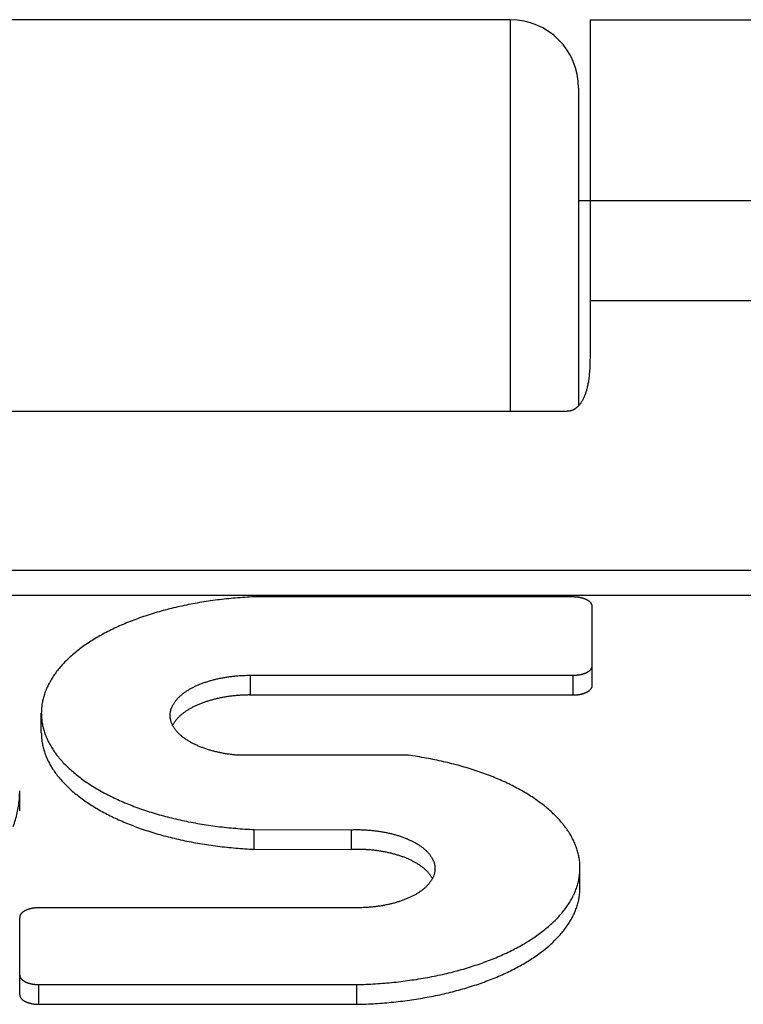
# Model space of a CAD drawing. Header units: inches. Extents: x 0 to 82.5, y 0 to 53.4.
# Tile 69 of 128: x 29.954 to 30.271, y 51.403 to 51.835. Entities that reach past the tile are written whole.
import ezdxf

# ---------------------------------------------------------------- set-up
doc = ezdxf.new("R2010")
doc.units = ezdxf.units.IN
doc.header["$LTSCALE"] = 4.538835
doc.header["$MEASUREMENT"] = 0
doc.layers.add('DOOR_ASSEMBLY', color=7, linetype='CONTINUOUS')

msp = doc.modelspace()

# ---------------------------------------------------------------- linework, layer by layer
at = {"layer": 'DOOR_ASSEMBLY', "color": 7, "linetype": 'Continuous'}
for p, q in [((30.16919, 51.83487), (29.48919, 51.83487)), ((30.16919, 51.83487), (30.16919, 51.66301)), ((30.20419, 51.83487), (30.56619, 51.83487)), ((30.19919, 51.80487), (30.19919, 51.66547)), ((30.20419, 51.75537), (30.19919, 51.75537)), ((30.20419, 51.71159), (30.56641, 51.71159)), ((29.46419, 51.66301), (30.19419, 51.66301)), ((29.09219, 51.59326), (30.56619, 51.59326)), ((29.09219, 51.58237), (30.56619, 51.58237)), ((30.19679, 51.58153), (30.05568, 51.58153)), ((30.20519, 51.54272), (30.20519, 51.57733)), ((30.05469, 51.54718), (30.19679, 51.54718)), ((30.05516, 51.53852), (30.05516, 51.54718)), ((30.19679, 51.53852), (30.19679, 51.54718)), ((30.0547, 51.53852), (30.19679, 51.53852)), ((29.96329, 51.52187), (29.96329, 51.53053)), ((30.12347, 51.51218), (30.04867, 51.51218)), ((29.95379, 51.48767), (29.95379, 51.49643)), ((30.05675, 51.47082), (30.05675, 51.47948)), ((30.05675, 51.47948), (30.09947, 51.47939)), ((30.09947, 51.47073), (30.09947, 51.47939)), ((30.05675, 51.47082), (30.09947, 51.47073)), ((30.19979, 51.45397), (30.19979, 51.46278)), ((30.10227, 51.44513), (29.96219, 51.44513)), ((29.95379, 51.40697), (29.95379, 51.44093)), ((29.96219, 51.40277), (29.96219, 51.41143)), ((29.96219, 51.41143), (30.10182, 51.41143)), ((30.10182, 51.40277), (30.10182, 51.41143)), ((29.96219, 51.40277), (30.10182, 51.40277))]:
    msp.add_line(p, q, dxfattribs=at)
for points in [[(30.20419, 51.83487), (30.20419, 51.6865), (30.20418, 51.68565), (30.20417, 51.6848), (30.20415, 51.68398), (30.20412, 51.68316), (30.20409, 51.68237), (30.20405, 51.6816), (30.204, 51.68086), (30.20395, 51.68016), (30.20389, 51.67949), (30.20383, 51.67885), (30.20376, 51.67823), (30.20369, 51.67764), (30.20362, 51.67707), (30.20354, 51.67652), (30.20346, 51.67599), (30.20337, 51.67549), (30.20329, 51.675), (30.20319, 51.67454), (30.2031, 51.67409), (30.203, 51.67366), (30.2029, 51.67324), (30.2028, 51.67284), (30.2027, 51.67245), (30.20259, 51.67208), (30.20249, 51.67171), (30.20238, 51.67136), (30.20226, 51.67103), (30.20215, 51.6707), (30.20204, 51.67038), (30.20192, 51.67008), (30.20181, 51.66979), (30.20169, 51.66951), (30.20157, 51.66923), (30.20145, 51.66897), (30.20133, 51.66872), (30.20121, 51.66847), (30.20109, 51.66824), (30.20097, 51.66801), (30.20085, 51.66778), (30.20072, 51.66757), (30.2006, 51.66736), (30.20048, 51.66717), (30.20036, 51.66697), (30.20023, 51.66679), (30.20011, 51.66661), (30.19999, 51.66644), (30.19987, 51.66628), (30.19974, 51.66612), (30.19962, 51.66596), (30.1995, 51.66581), (30.19938, 51.66567), (30.19925, 51.66553), (30.19913, 51.6654), (30.19901, 51.66527), (30.19889, 51.66515), (30.19877, 51.66503), (30.19865, 51.66492), (30.19853, 51.66481), (30.19841, 51.66471), (30.19829, 51.66461), (30.19818, 51.66451), (30.19806, 51.66442), (30.19794, 51.66433), (30.19782, 51.66424), (30.19771, 51.66416), (30.19759, 51.66408), (30.19748, 51.66401), (30.19736, 51.66394), (30.19725, 51.66387), (30.19714, 51.6638), (30.19702, 51.66374), (30.19691, 51.66368), (30.1968, 51.66363), (30.19668, 51.66357), (30.19657, 51.66352), (30.19646, 51.66347), (30.19635, 51.66343), (30.19624, 51.66339), (30.19613, 51.66335), (30.19602, 51.66331), (30.19591, 51.66327), (30.1958, 51.66324), (30.19569, 51.66321), (30.19559, 51.66318), (30.19548, 51.66316), (30.19537, 51.66313), (30.19526, 51.66311), (30.19515, 51.66309), (30.19505, 51.66307), (30.19494, 51.66306), (30.19483, 51.66304), (30.19473, 51.66303), (30.19462, 51.66302), (30.19451, 51.66302), (30.19441, 51.66301), (30.1943, 51.66301), (30.19419, 51.66301)], [(30.20419, 51.75549), (30.56641, 51.75549)], [(30.20419, 51.75546), (30.56641, 51.75546)], [(30.05568, 51.58153), (30.05466, 51.58148), (30.05365, 51.58142), (30.05263, 51.58136), (30.05162, 51.58129), (30.05061, 51.58122), (30.0496, 51.58114), (30.04859, 51.58105), (30.04758, 51.58097), (30.04657, 51.58087), (30.04557, 51.58077), (30.04457, 51.58067), (30.04357, 51.58056), (30.04257, 51.58045), (30.04157, 51.58033), (30.04058, 51.58021), (30.03959, 51.58008), (30.0386, 51.57995), (30.03762, 51.57981), (30.03664, 51.57966), (30.03566, 51.57952), (30.03468, 51.57936), (30.03371, 51.57921), (30.03274, 51.57904), (30.03177, 51.57888), (30.03081, 51.5787), (30.02985, 51.57853), (30.02889, 51.57835), (30.02794, 51.57816), (30.02699, 51.57797), (30.02604, 51.57777), (30.0251, 51.57757), (30.02417, 51.57737), (30.02323, 51.57716), (30.0223, 51.57694), (30.02138, 51.57672), (30.02046, 51.5765), (30.01955, 51.57627), (30.01863, 51.57604), (30.01773, 51.5758), (30.01683, 51.57556), (30.01593, 51.57531), (30.01504, 51.57506), (30.01415, 51.5748), (30.01327, 51.57454), (30.0124, 51.57428), (30.01153, 51.57401), (30.01066, 51.57374), (30.0098, 51.57346), (30.00895, 51.57318), (30.0081, 51.57289), (30.00726, 51.5726), (30.00642, 51.57231), (30.00559, 51.57201), (30.00476, 51.57171), (30.00394, 51.5714), (30.00313, 51.57109), (30.00232, 51.57078), (30.00152, 51.57046), (30.00073, 51.57013), (29.99994, 51.56981), (29.99916, 51.56948), (29.99839, 51.56914), (29.99762, 51.5688), (29.99686, 51.56846), (29.99611, 51.56812), (29.99536, 51.56777), (29.99462, 51.56741), (29.99389, 51.56706), (29.99316, 51.56669), (29.99244, 51.56633), (29.99173, 51.56596), (29.99103, 51.56559), (29.99033, 51.56522), (29.98965, 51.56484), (29.98896, 51.56446), (29.98829, 51.56407), (29.98763, 51.56368), (29.98697, 51.56329), (29.98632, 51.5629), (29.98568, 51.5625), (29.98504, 51.5621), (29.98442, 51.56169), (29.9838, 51.56128), (29.98319, 51.56087), (29.98259, 51.56046), (29.98199, 51.56004), (29.98141, 51.55962), (29.98083, 51.5592), (29.98026, 51.55878), (29.9797, 51.55835), (29.97915, 51.55792), (29.97861, 51.55748), (29.97808, 51.55705), (29.97755, 51.55661), (29.97704, 51.55617), (29.97653, 51.55572), (29.97603, 51.55527), (29.97554, 51.55483), (29.97506, 51.55437), (29.97459, 51.55392), (29.97413, 51.55346), (29.97367, 51.553), (29.97323, 51.55254), (29.97279, 51.55208), (29.97237, 51.55162), (29.97195, 51.55115), (29.97155, 51.55068), (29.97115, 51.55021), (29.97076, 51.54973), (29.97038, 51.54926), (29.97001, 51.54878), (29.96965, 51.5483), (29.9693, 51.54782), (29.96896, 51.54734), (29.96863, 51.54686), (29.96831, 51.54637), (29.968, 51.54588), (29.9677, 51.54539), (29.96741, 51.5449), (29.96712, 51.54441), (29.96685, 51.54392), (29.96659, 51.54342), (29.96634, 51.54293), (29.9661, 51.54243), (29.96586, 51.54193), (29.96564, 51.54143), (29.96543, 51.54093), (29.96522, 51.54043), (29.96503, 51.53993), (29.96485, 51.53943), (29.96468, 51.53892), (29.96451, 51.53842), (29.96436, 51.53791), (29.96422, 51.53741), (29.96409, 51.5369), (29.96397, 51.53639), (29.96385, 51.53588), (29.96375, 51.53537), (29.96366, 51.53486), (29.96358, 51.53435), (29.96351, 51.53384), (29.96345, 51.53333), (29.9634, 51.53282), (29.96336, 51.53231), (29.96333, 51.5318), (29.96331, 51.53129), (29.9633, 51.53078), (29.96329, 51.53053)], [(30.20519, 51.57733), (30.20519, 51.57741), (30.20519, 51.57749), (30.20518, 51.57757), (30.20517, 51.57765), (30.20516, 51.57772), (30.20514, 51.5778), (30.20512, 51.57788), (30.2051, 51.57796), (30.20508, 51.57804), (30.20505, 51.57811), (30.20502, 51.57819), (30.20498, 51.57827), (30.20495, 51.57834), (30.20491, 51.57842), (30.20487, 51.57849), (30.20482, 51.57857), (30.20477, 51.57864), (30.20472, 51.57872), (30.20467, 51.57879), (30.20461, 51.57887), (30.20455, 51.57894), (30.20449, 51.57901), (30.20443, 51.57908), (30.20436, 51.57915), (30.20429, 51.57922), (30.20422, 51.57929), (30.20415, 51.57936), (30.20407, 51.57943), (30.20399, 51.5795), (30.20391, 51.57957), (30.20382, 51.57963), (30.20373, 51.5797), (30.20364, 51.57976), (30.20355, 51.57983), (30.20346, 51.57989), (30.20336, 51.57995), (30.20326, 51.58001), (30.20316, 51.58007), (30.20306, 51.58013), (30.20295, 51.58019), (30.20284, 51.58025), (30.20273, 51.5803), (30.20262, 51.58036), (30.20251, 51.58041), (30.20239, 51.58046), (30.20227, 51.58052), (30.20215, 51.58057), (30.20203, 51.58062), (30.20191, 51.58066), (30.20178, 51.58071), (30.20165, 51.58076), (30.20153, 51.5808), (30.2014, 51.58085), (30.20126, 51.58089), (30.20113, 51.58093), (30.20099, 51.58097), (30.20086, 51.58101), (30.20072, 51.58105), (30.20058, 51.58108), (30.20044, 51.58112), (30.2003, 51.58115), (30.20015, 51.58118), (30.20001, 51.58121), (30.19986, 51.58124), (30.19972, 51.58127), (30.19957, 51.5813), (30.19942, 51.58132), (30.19927, 51.58135), (30.19912, 51.58137), (30.19897, 51.58139), (30.19882, 51.58141), (30.19866, 51.58143), (30.19851, 51.58144), (30.19836, 51.58146), (30.1982, 51.58147), (30.19805, 51.58149), (30.19789, 51.5815), (30.19773, 51.58151), (30.19758, 51.58151), (30.19742, 51.58152), (30.19726, 51.58153), (30.19711, 51.58153), (30.19695, 51.58153), (30.19679, 51.58153)], [(30.19679, 51.54718), (30.19695, 51.54718), (30.19711, 51.54719), (30.19726, 51.54719), (30.19742, 51.54719), (30.19758, 51.5472), (30.19773, 51.54721), (30.19789, 51.54722), (30.19805, 51.54723), (30.1982, 51.54724), (30.19836, 51.54726), (30.19851, 51.54727), (30.19866, 51.54729), (30.19882, 51.54731), (30.19897, 51.54733), (30.19912, 51.54735), (30.19927, 51.54737), (30.19942, 51.54739), (30.19957, 51.54742), (30.19972, 51.54744), (30.19986, 51.54747), (30.20001, 51.5475), (30.20015, 51.54753), (30.2003, 51.54756), (30.20044, 51.5476), (30.20058, 51.54763), (30.20072, 51.54767), (30.20086, 51.54771), (30.20099, 51.54774), (30.20113, 51.54778), (30.20126, 51.54783), (30.2014, 51.54787), (30.20153, 51.54791), (30.20165, 51.54796), (30.20178, 51.548), (30.20191, 51.54805), (30.20203, 51.5481), (30.20215, 51.54815), (30.20227, 51.5482), (30.20239, 51.54825), (30.20251, 51.5483), (30.20262, 51.54836), (30.20273, 51.54841), (30.20284, 51.54847), (30.20295, 51.54853), (30.20306, 51.54858), (30.20316, 51.54864), (30.20326, 51.5487), (30.20336, 51.54876), (30.20346, 51.54883), (30.20355, 51.54889), (30.20364, 51.54895), (30.20373, 51.54902), (30.20382, 51.54908), (30.20391, 51.54915), (30.20399, 51.54921), (30.20407, 51.54928), (30.20415, 51.54935), (30.20422, 51.54942), (30.20429, 51.54949), (30.20436, 51.54956), (30.20443, 51.54963), (30.20449, 51.5497), (30.20455, 51.54977), (30.20461, 51.54985), (30.20467, 51.54992), (30.20472, 51.55), (30.20477, 51.55007), (30.20482, 51.55014), (30.20487, 51.55022), (30.20491, 51.5503), (30.20495, 51.55037), (30.20498, 51.55045), (30.20502, 51.55052), (30.20505, 51.5506), (30.20508, 51.55068), (30.2051, 51.55076), (30.20512, 51.55083), (30.20514, 51.55091), (30.20516, 51.55099), (30.20517, 51.55107), (30.20518, 51.55115), (30.20519, 51.55123), (30.20519, 51.5513), (30.20519, 51.55138)], [(30.01986, 51.52953), (30.01986, 51.52978), (30.01987, 51.53001), (30.01988, 51.53024), (30.01991, 51.53047), (30.01993, 51.5307), (30.01997, 51.53093), (30.02001, 51.53116), (30.02005, 51.53139), (30.0201, 51.53162), (30.02016, 51.53185), (30.02022, 51.53208), (30.02029, 51.5323), (30.02037, 51.53253), (30.02045, 51.53276), (30.02054, 51.53299), (30.02063, 51.53321), (30.02073, 51.53344), (30.02084, 51.53366), (30.02095, 51.53389), (30.02106, 51.53411), (30.02119, 51.53433), (30.02132, 51.53456), (30.02145, 51.53478), (30.02159, 51.535), (30.02174, 51.53522), (30.02189, 51.53543), (30.02204, 51.53565), (30.02221, 51.53587), (30.02238, 51.53608), (30.02255, 51.5363), (30.02273, 51.53651), (30.02292, 51.53672), (30.02311, 51.53693), (30.0233, 51.53714), (30.0235, 51.53735), (30.02371, 51.53755), (30.02392, 51.53776), (30.02414, 51.53796), (30.02437, 51.53816), (30.02459, 51.53836), (30.02483, 51.53856), (30.02507, 51.53876), (30.02531, 51.53896), (30.02556, 51.53915), (30.02581, 51.53934), (30.02607, 51.53954), (30.02634, 51.53973), (30.02661, 51.53991), (30.02688, 51.5401), (30.02716, 51.54028), (30.02744, 51.54047), (30.02773, 51.54065), (30.02802, 51.54082), (30.02832, 51.541), (30.02862, 51.54117), (30.02893, 51.54135), (30.02924, 51.54152), (30.02956, 51.54169), (30.02988, 51.54185), (30.0302, 51.54202), (30.03053, 51.54218), (30.03087, 51.54234), (30.0312, 51.5425), (30.03154, 51.54265), (30.03189, 51.54281), (30.03224, 51.54296), (30.03259, 51.54311), (30.03295, 51.54325), (30.03331, 51.5434), (30.03367, 51.54354), (30.03404, 51.54368), (30.03442, 51.54381), (30.03479, 51.54395), (30.03517, 51.54408), (30.03555, 51.54421), (30.03594, 51.54434), (30.03633, 51.54446), (30.03672, 51.54458), (30.03711, 51.5447), (30.03751, 51.54482), (30.03791, 51.54493), (30.03832, 51.54505), (30.03873, 51.54515), (30.03914, 51.54526), (30.03955, 51.54536), (30.03997, 51.54546), (30.04038, 51.54556), (30.0408, 51.54566), (30.04123, 51.54575), (30.04165, 51.54584), (30.04208, 51.54593), (30.04251, 51.54601), (30.04294, 51.54609), (30.04338, 51.54617), (30.04381, 51.54625), (30.04425, 51.54632), (30.04469, 51.54639), (30.04513, 51.54646), (30.04558, 51.54652), (30.04602, 51.54658), (30.04647, 51.54664), (30.04692, 51.54669), (30.04737, 51.54675), (30.04782, 51.5468), (30.04827, 51.54684), (30.04873, 51.54689), (30.04918, 51.54693), (30.04964, 51.54697), (30.05009, 51.547), (30.05055, 51.54703), (30.05101, 51.54706), (30.05147, 51.54709), (30.05193, 51.54711), (30.05239, 51.54713), (30.05285, 51.54714), (30.05331, 51.54716), (30.05377, 51.54717), (30.05423, 51.54718), (30.05469, 51.54718)], [(30.19679, 51.53852), (30.19695, 51.53852), (30.1971, 51.53852), (30.19725, 51.53853), (30.19741, 51.53853), (30.19756, 51.53854), (30.19771, 51.53855), (30.19787, 51.53856), (30.19802, 51.53857), (30.19817, 51.53858), (30.19832, 51.53859), (30.19847, 51.53861), (30.19862, 51.53862), (30.19877, 51.53864), (30.19892, 51.53866), (30.19907, 51.53868), (30.19921, 51.5387), (30.19936, 51.53872), (30.19951, 51.53875), (30.19965, 51.53877), (30.19979, 51.5388), (30.19994, 51.53883), (30.20008, 51.53886), (30.20022, 51.53889), (30.20036, 51.53892), (30.2005, 51.53895), (30.20063, 51.53899), (30.20077, 51.53902), (30.20091, 51.53906), (30.20104, 51.5391), (30.20117, 51.53914), (30.2013, 51.53918), (30.20143, 51.53922), (30.20156, 51.53926), (30.20168, 51.53931), (30.20181, 51.53935), (30.20193, 51.5394), (30.20205, 51.53945), (30.20217, 51.53949), (30.20228, 51.53954), (30.2024, 51.53959), (30.20251, 51.53965), (30.20262, 51.5397), (30.20273, 51.53975), (30.20284, 51.53981), (30.20295, 51.53986), (30.20305, 51.53992), (30.20315, 51.53998), (30.20325, 51.54004), (30.20335, 51.54009), (30.20344, 51.54016), (30.20354, 51.54022), (30.20363, 51.54028), (30.20371, 51.54034), (30.2038, 51.5404), (30.20388, 51.54047), (30.20396, 51.54053), (30.20404, 51.5406), (30.20412, 51.54067), (30.20419, 51.54073), (30.20426, 51.5408), (30.20433, 51.54087), (30.2044, 51.54094), (30.20446, 51.54101), (30.20452, 51.54108), (30.20458, 51.54115), (30.20464, 51.54122), (30.20469, 51.54129), (30.20474, 51.54137), (30.20479, 51.54144), (30.20484, 51.54151), (30.20488, 51.54159), (30.20492, 51.54166), (30.20496, 51.54173), (30.20499, 51.54181), (30.20502, 51.54188), (30.20505, 51.54196), (30.20508, 51.54203), (30.2051, 51.54211), (30.20513, 51.54219), (30.20514, 51.54226), (30.20516, 51.54234), (30.20517, 51.54242), (30.20518, 51.54249), (30.20519, 51.54257), (30.20519, 51.54265), (30.20519, 51.54272)], [(30.0547, 51.53852), (30.05424, 51.53852), (30.05378, 51.53851), (30.05333, 51.5385), (30.05287, 51.53848), (30.05241, 51.53847), (30.05196, 51.53845), (30.0515, 51.53843), (30.05104, 51.5384), (30.05059, 51.53837), (30.05014, 51.53834), (30.04968, 51.53831), (30.04923, 51.53827), (30.04878, 51.53823), (30.04833, 51.53819), (30.04788, 51.53814), (30.04744, 51.53809), (30.04699, 51.53804), (30.04655, 51.53799), (30.0461, 51.53793), (30.04566, 51.53787), (30.04522, 51.53781), (30.04478, 51.53774), (30.04435, 51.53767), (30.04391, 51.5376), (30.04348, 51.53753), (30.04305, 51.53745), (30.04262, 51.53737), (30.04219, 51.53729), (30.04177, 51.5372), (30.04134, 51.53711), (30.04092, 51.53702), (30.04051, 51.53693), (30.04009, 51.53683), (30.03968, 51.53673), (30.03927, 51.53663), (30.03886, 51.53653), (30.03845, 51.53642), (30.03805, 51.53631), (30.03765, 51.5362), (30.03726, 51.53609), (30.03686, 51.53597), (30.03647, 51.53585), (30.03609, 51.53573), (30.0357, 51.5356), (30.03532, 51.53547), (30.03495, 51.53534), (30.03457, 51.53521), (30.0342, 51.53508), (30.03384, 51.53494), (30.03347, 51.5348), (30.03311, 51.53466), (30.03276, 51.53451), (30.03241, 51.53437), (30.03206, 51.53422), (30.03171, 51.53407), (30.03137, 51.53392), (30.03104, 51.53376), (30.0307, 51.5336), (30.03038, 51.53344), (30.03005, 51.53328), (30.02973, 51.53312), (30.02942, 51.53295), (30.02911, 51.53278), (30.0288, 51.53261), (30.0285, 51.53244), (30.0282, 51.53227), (30.02791, 51.53209), (30.02762, 51.53191), (30.02733, 51.53173), (30.02705, 51.53155), (30.02678, 51.53137), (30.02651, 51.53119), (30.02624, 51.531), (30.02598, 51.53081), (30.02573, 51.53062), (30.02548, 51.53043), (30.02523, 51.53024), (30.02499, 51.53004), (30.02476, 51.52984), (30.02453, 51.52965), (30.0243, 51.52945), (30.02408, 51.52925), (30.02387, 51.52904), (30.02366, 51.52884), (30.02345, 51.52864), (30.02326, 51.52843), (30.02306, 51.52822), (30.02287, 51.52801), (30.02269, 51.5278), (30.02251, 51.52759), (30.02234, 51.52738), (30.02218, 51.52717), (30.02202, 51.52695), (30.02186, 51.52674), (30.02171, 51.52652), (30.02157, 51.5263), (30.02143, 51.52608), (30.0213, 51.52587), (30.02117, 51.52565), (30.02105, 51.52543), (30.02094, 51.5252), (30.02093, 51.5252)], [(29.96329, 51.53053), (29.9633, 51.53026), (29.96331, 51.52975), (29.96333, 51.52924), (29.96336, 51.52873), (29.9634, 51.52822), (29.96345, 51.52771), (29.96351, 51.5272), (29.96358, 51.52669), (29.96366, 51.52618), (29.96376, 51.52567), (29.96386, 51.52516), (29.96397, 51.52465), (29.96409, 51.52414), (29.96423, 51.52364), (29.96437, 51.52313), (29.96452, 51.52262), (29.96468, 51.52212), (29.96486, 51.52161), (29.96504, 51.52111), (29.96523, 51.52061), (29.96544, 51.52011), (29.96565, 51.51961), (29.96587, 51.51911), (29.96611, 51.51861), (29.96635, 51.51811), (29.9666, 51.51762), (29.96686, 51.51712), (29.96714, 51.51663), (29.96742, 51.51614), (29.96771, 51.51565), (29.96801, 51.51516), (29.96833, 51.51467), (29.96865, 51.51419), (29.96898, 51.5137), (29.96932, 51.51322), (29.96967, 51.51274), (29.97003, 51.51226), (29.9704, 51.51178), (29.97078, 51.51131), (29.97117, 51.51084), (29.97156, 51.51036), (29.97197, 51.50989), (29.97239, 51.50943), (29.97281, 51.50896), (29.97325, 51.5085), (29.97369, 51.50804), (29.97415, 51.50758), (29.97461, 51.50712), (29.97508, 51.50667), (29.97556, 51.50622), (29.97605, 51.50577), (29.97655, 51.50532), (29.97706, 51.50488), (29.97758, 51.50444), (29.9781, 51.504), (29.97863, 51.50356), (29.97918, 51.50313), (29.97973, 51.5027), (29.98029, 51.50227), (29.98086, 51.50184), (29.98143, 51.50142), (29.98202, 51.501), (29.98261, 51.50059), (29.98322, 51.50017), (29.98383, 51.49976), (29.98444, 51.49935), (29.98507, 51.49895), (29.9857, 51.49855), (29.98635, 51.49815), (29.987, 51.49776), (29.98766, 51.49736), (29.98832, 51.49698), (29.989, 51.49659), (29.98968, 51.49621), (29.99037, 51.49583), (29.99106, 51.49546), (29.99177, 51.49508), (29.99248, 51.49472), (29.9932, 51.49435), (29.99392, 51.49399), (29.99465, 51.49364), (29.99539, 51.49328), (29.99614, 51.49293), (29.9969, 51.49259), (29.99766, 51.49225), (29.99842, 51.49191), (29.9992, 51.49157), (29.99998, 51.49124), (30.00077, 51.49092), (30.00156, 51.49059), (30.00236, 51.49027), (30.00317, 51.48996), (30.00398, 51.48965), (30.0048, 51.48934), (30.00563, 51.48904), (30.00646, 51.48874), (30.00729, 51.48845), (30.00814, 51.48816), (30.00899, 51.48787), (30.00984, 51.48759), (30.0107, 51.48731), (30.01157, 51.48704), (30.01244, 51.48677), (30.01331, 51.48651), (30.01419, 51.48625), (30.01508, 51.48599), (30.01597, 51.48574), (30.01687, 51.4855), (30.01777, 51.48526), (30.01868, 51.48502), (30.01959, 51.48479), (30.0205, 51.48456), (30.02142, 51.48433), (30.02235, 51.48411), (30.02328, 51.4839), (30.02421, 51.48369), (30.02515, 51.48348), (30.02609, 51.48328), (30.02703, 51.48309), (30.02798, 51.4829), (30.02893, 51.48271), (30.02989, 51.48253), (30.03085, 51.48235), (30.03181, 51.48218), (30.03278, 51.48201), (30.03375, 51.48185), (30.03472, 51.48169), (30.0357, 51.48154), (30.03668, 51.48139), (30.03766, 51.48125), (30.03865, 51.48111), (30.03964, 51.48098), (30.04063, 51.48085), (30.04162, 51.48073), (30.04262, 51.48061), (30.04361, 51.4805), (30.04461, 51.48039), (30.04561, 51.48029), (30.04662, 51.48019), (30.04762, 51.48009), (30.04863, 51.48001), (30.04964, 51.47992), (30.05065, 51.47984), (30.05167, 51.47977), (30.05268, 51.4797), (30.05369, 51.47964), (30.05471, 51.47958), (30.05573, 51.47953), (30.05675, 51.47948)], [(30.04867, 51.51218), (30.04822, 51.51223), (30.04777, 51.51227), (30.04732, 51.51232), (30.04687, 51.51238), (30.04642, 51.51243), (30.04597, 51.51249), (30.04553, 51.51255), (30.04508, 51.51262), (30.04464, 51.51268), (30.0442, 51.51275), (30.04376, 51.51283), (30.04333, 51.5129), (30.04289, 51.51298), (30.04246, 51.51306), (30.04203, 51.51315), (30.04161, 51.51323), (30.04118, 51.51332), (30.04076, 51.51342), (30.04034, 51.51351), (30.03992, 51.51361), (30.0395, 51.51371), (30.03909, 51.51382), (30.03868, 51.51392), (30.03827, 51.51403), (30.03787, 51.51414), (30.03747, 51.51426), (30.03707, 51.51437), (30.03668, 51.51449), (30.03628, 51.51462), (30.03589, 51.51474), (30.03551, 51.51487), (30.03513, 51.515), (30.03475, 51.51513), (30.03437, 51.51527), (30.034, 51.5154), (30.03363, 51.51554), (30.03327, 51.51568), (30.03291, 51.51583), (30.03255, 51.51598), (30.0322, 51.51612), (30.03185, 51.51628), (30.03151, 51.51643), (30.03117, 51.51658), (30.03083, 51.51674), (30.0305, 51.5169), (30.03017, 51.51707), (30.02984, 51.51723), (30.02952, 51.5174), (30.02921, 51.51757), (30.0289, 51.51774), (30.02859, 51.51791), (30.02829, 51.51808), (30.02799, 51.51826), (30.0277, 51.51844), (30.02741, 51.51862), (30.02713, 51.5188), (30.02685, 51.51899), (30.02658, 51.51917), (30.02631, 51.51936), (30.02604, 51.51955), (30.02579, 51.51974), (30.02553, 51.51993), (30.02528, 51.52013), (30.02504, 51.52032), (30.0248, 51.52052), (30.02457, 51.52072), (30.02434, 51.52092), (30.02412, 51.52113), (30.0239, 51.52133), (30.02369, 51.52153), (30.02348, 51.52174), (30.02328, 51.52195), (30.02308, 51.52216), (30.02289, 51.52237), (30.02271, 51.52258), (30.02253, 51.52279), (30.02236, 51.52301), (30.02219, 51.52322), (30.02203, 51.52344), (30.02187, 51.52366), (30.02172, 51.52387), (30.02157, 51.52409), (30.02143, 51.52431), (30.0213, 51.52453), (30.02117, 51.52476), (30.02105, 51.52498), (30.02093, 51.5252), (30.02082, 51.52543), (30.02072, 51.52565), (30.02062, 51.52588), (30.02053, 51.5261), (30.02044, 51.52633), (30.02036, 51.52656), (30.02029, 51.52679), (30.02022, 51.52701), (30.02015, 51.52724), (30.0201, 51.52747), (30.02005, 51.5277), (30.02, 51.52793), (30.01996, 51.52816), (30.01993, 51.52839), (30.0199, 51.52862), (30.01988, 51.52885), (30.01987, 51.52908), (30.01986, 51.52931), (30.01986, 51.52953)], [(29.96329, 51.52187), (29.9633, 51.5216), (29.96331, 51.5211), (29.96333, 51.52059), (29.96336, 51.52008), (29.9634, 51.51957), (29.96345, 51.51907), (29.96351, 51.51856), (29.96358, 51.51805), (29.96366, 51.51754), (29.96375, 51.51704), (29.96385, 51.51653), (29.96396, 51.51603), (29.96408, 51.51552), (29.96421, 51.51502), (29.96436, 51.51452), (29.96451, 51.51401), (29.96467, 51.51351), (29.96484, 51.51301), (29.96502, 51.51251), (29.96521, 51.51201), (29.96541, 51.51151), (29.96562, 51.51102), (29.96584, 51.51052), (29.96607, 51.51003), (29.96631, 51.50953), (29.96656, 51.50904), (29.96682, 51.50855), (29.96709, 51.50806), (29.96737, 51.50757), (29.96765, 51.50708), (29.96795, 51.5066), (29.96826, 51.50611), (29.96858, 51.50563), (29.9689, 51.50515), (29.96924, 51.50467), (29.96959, 51.50419), (29.96994, 51.50372), (29.97031, 51.50324), (29.97068, 51.50277), (29.97106, 51.5023), (29.97146, 51.50183), (29.97186, 51.50136), (29.97227, 51.5009), (29.97269, 51.50044), (29.97312, 51.49998), (29.97356, 51.49952), (29.97401, 51.49906), (29.97446, 51.49861), (29.97493, 51.49816), (29.9754, 51.49771), (29.97589, 51.49726), (29.97638, 51.49682), (29.97688, 51.49637), (29.97739, 51.49593), (29.97791, 51.4955), (29.97844, 51.49506), (29.97897, 51.49463), (29.97952, 51.4942), (29.98007, 51.49378), (29.98063, 51.49335), (29.9812, 51.49293), (29.98178, 51.49251), (29.98237, 51.4921), (29.98296, 51.49169), (29.98356, 51.49128), (29.98417, 51.49087), (29.98479, 51.49047), (29.98542, 51.49007), (29.98605, 51.48967), (29.9867, 51.48928), (29.98735, 51.48889), (29.988, 51.4885), (29.98867, 51.48812), (29.98934, 51.48774), (29.99002, 51.48736), (29.99071, 51.48698), (29.99141, 51.48661), (29.99211, 51.48625), (29.99282, 51.48588), (29.99354, 51.48552), (29.99426, 51.48517), (29.99499, 51.48481), (29.99573, 51.48446), (29.99648, 51.48412), (29.99723, 51.48378), (29.99799, 51.48344), (29.99875, 51.4831), (29.99952, 51.48277), (30.0003, 51.48245), (30.00109, 51.48213), (30.00188, 51.48181), (30.00268, 51.48149), (30.00348, 51.48118), (30.00429, 51.48087), (30.0051, 51.48057), (30.00593, 51.48027), (30.00675, 51.47998), (30.00759, 51.47969), (30.00843, 51.4794), (30.00927, 51.47912), (30.01012, 51.47884), (30.01098, 51.47857), (30.01184, 51.4783), (30.01271, 51.47803), (30.01358, 51.47777), (30.01446, 51.47751), (30.01534, 51.47726), (30.01622, 51.47701), (30.01712, 51.47677), (30.01801, 51.47653), (30.01891, 51.4763), (30.01982, 51.47607), (30.02073, 51.47584), (30.02165, 51.47562), (30.02257, 51.4754), (30.02349, 51.47519), (30.02442, 51.47498), (30.02535, 51.47478), (30.02628, 51.47458), (30.02722, 51.47439), (30.02817, 51.4742), (30.02911, 51.47402), (30.03007, 51.47384), (30.03102, 51.47366), (30.03198, 51.47349), (30.03294, 51.47333), (30.0339, 51.47317), (30.03487, 51.47301), (30.03584, 51.47286), (30.03681, 51.47271), (30.03779, 51.47257), (30.03877, 51.47244), (30.03975, 51.4723), (30.04073, 51.47218), (30.04172, 51.47206), (30.04271, 51.47194), (30.0437, 51.47183), (30.04469, 51.47172), (30.04569, 51.47162), (30.04669, 51.47152), (30.04769, 51.47143), (30.04869, 51.47134), (30.04969, 51.47126), (30.05069, 51.47118), (30.0517, 51.47111), (30.05271, 51.47104), (30.05372, 51.47098), (30.05472, 51.47092), (30.05574, 51.47087), (30.05675, 51.47082)], [(30.19979, 51.46278), (30.19979, 51.46329), (30.19977, 51.46381), (30.19974, 51.46432), (30.1997, 51.46483), (30.19965, 51.46534), (30.19959, 51.46585), (30.19952, 51.46636), (30.19944, 51.46688), (30.19935, 51.46739), (30.19925, 51.4679), (30.19914, 51.4684), (30.19902, 51.46891), (30.19889, 51.46942), (30.19875, 51.46993), (30.1986, 51.47044), (30.19844, 51.47094), (30.19827, 51.47145), (30.19809, 51.47195), (30.19789, 51.47245), (30.19769, 51.47296), (30.19748, 51.47346), (30.19726, 51.47396), (30.19703, 51.47446), (30.19679, 51.47496), (30.19654, 51.47545), (30.19627, 51.47595), (30.196, 51.47644), (30.19572, 51.47693), (30.19543, 51.47743), (30.19513, 51.47792), (30.19482, 51.4784), (30.1945, 51.47889), (30.19417, 51.47938), (30.19383, 51.47986), (30.19348, 51.48034), (30.19312, 51.48082), (30.19275, 51.4813), (30.19238, 51.48177), (30.19199, 51.48225), (30.19159, 51.48272), (30.19118, 51.48319), (30.19077, 51.48366), (30.19034, 51.48413), (30.18991, 51.48459), (30.18947, 51.48505), (30.18901, 51.48551), (30.18855, 51.48597), (30.18808, 51.48642), (30.1876, 51.48688), (30.18711, 51.48733), (30.18661, 51.48777), (30.1861, 51.48822), (30.18559, 51.48866), (30.18506, 51.4891), (30.18453, 51.48954), (30.18399, 51.48997), (30.18344, 51.49041), (30.18288, 51.49084), (30.18231, 51.49126), (30.18173, 51.49169), (30.18115, 51.49211), (30.18055, 51.49252), (30.17995, 51.49294), (30.17934, 51.49335), (30.17872, 51.49376), (30.1781, 51.49416), (30.17746, 51.49457), (30.17682, 51.49497), (30.17617, 51.49536), (30.17551, 51.49575), (30.17485, 51.49614), (30.17417, 51.49653), (30.17349, 51.49691), (30.1728, 51.49729), (30.1721, 51.49767), (30.1714, 51.49804), (30.17069, 51.49841), (30.16997, 51.49877), (30.16924, 51.49913), (30.16851, 51.49949), (30.16777, 51.49985), (30.16702, 51.5002), (30.16627, 51.50054), (30.16551, 51.50089), (30.16474, 51.50122), (30.16396, 51.50156), (30.16318, 51.50189), (30.16239, 51.50222), (30.1616, 51.50254), (30.1608, 51.50286), (30.15999, 51.50318), (30.15918, 51.50349), (30.15836, 51.5038), (30.15753, 51.5041), (30.1567, 51.5044), (30.15586, 51.50469), (30.15502, 51.50498), (30.15417, 51.50527), (30.15331, 51.50555), (30.15245, 51.50583), (30.15158, 51.5061), (30.15071, 51.50637), (30.14983, 51.50664), (30.14895, 51.5069), (30.14806, 51.50715), (30.14717, 51.50741), (30.14627, 51.50765), (30.14537, 51.50789), (30.14446, 51.50813), (30.14355, 51.50837), (30.14264, 51.5086), (30.14171, 51.50882), (30.14079, 51.50904), (30.13986, 51.50925), (30.13892, 51.50946), (30.13799, 51.50967), (30.13704, 51.50987), (30.1361, 51.51007), (30.13515, 51.51026), (30.13419, 51.51045), (30.13323, 51.51063), (30.13227, 51.51081), (30.13131, 51.51098), (30.13034, 51.51115), (30.12937, 51.51131), (30.12839, 51.51147), (30.12742, 51.51162), (30.12643, 51.51177), (30.12545, 51.51191), (30.12446, 51.51205), (30.12347, 51.51218)], [(29.95094, 51.48083), (29.95121, 51.48156), (29.95146, 51.4823), (29.9517, 51.48304), (29.95193, 51.48378), (29.95214, 51.48452), (29.95234, 51.48526), (29.95253, 51.486), (29.95271, 51.48674), (29.95287, 51.48748), (29.95302, 51.48822), (29.95315, 51.48897), (29.95328, 51.48971), (29.95339, 51.49046), (29.95348, 51.4912), (29.95357, 51.49195), (29.95364, 51.49269), (29.9537, 51.49344), (29.95374, 51.49419), (29.95377, 51.49493), (29.95379, 51.49568), (29.95379, 51.49633)], [(30.09947, 51.47939), (30.09992, 51.47941), (30.10037, 51.47942), (30.10082, 51.47942), (30.10127, 51.47943), (30.10172, 51.47943), (30.10217, 51.47943), (30.10262, 51.47943), (30.10307, 51.47942), (30.10352, 51.47941), (30.10398, 51.4794), (30.10443, 51.47938), (30.10487, 51.47936), (30.10532, 51.47934), (30.10577, 51.47932), (30.10622, 51.47929), (30.10667, 51.47926), (30.10711, 51.47923), (30.10756, 51.47919), (30.108, 51.47915), (30.10845, 51.47911), (30.10889, 51.47906), (30.10933, 51.47902), (30.10977, 51.47897), (30.11021, 51.47891), (30.11065, 51.47885), (30.11108, 51.4788), (30.11151, 51.47873), (30.11195, 51.47867), (30.11238, 51.4786), (30.11281, 51.47853), (30.11323, 51.47846), (30.11366, 51.47838), (30.11408, 51.4783), (30.1145, 51.47822), (30.11492, 51.47813), (30.11533, 51.47805), (30.11575, 51.47795), (30.11616, 51.47786), (30.11657, 51.47777), (30.11697, 51.47767), (30.11738, 51.47757), (30.11778, 51.47746), (30.11818, 51.47736), (30.11857, 51.47725), (30.11896, 51.47714), (30.11935, 51.47702), (30.11974, 51.47691), (30.12012, 51.47679), (30.1205, 51.47667), (30.12088, 51.47654), (30.12125, 51.47641), (30.12162, 51.47629), (30.12199, 51.47615), (30.12235, 51.47602), (30.12271, 51.47588), (30.12307, 51.47575), (30.12342, 51.4756), (30.12377, 51.47546), (30.12411, 51.47532), (30.12446, 51.47517), (30.12479, 51.47502), (30.12513, 51.47487), (30.12545, 51.47471), (30.12578, 51.47455), (30.1261, 51.4744), (30.12642, 51.47424), (30.12673, 51.47407), (30.12704, 51.47391), (30.12734, 51.47374), (30.12764, 51.47357), (30.12794, 51.4734), (30.12823, 51.47323), (30.12851, 51.47305), (30.12879, 51.47288), (30.12907, 51.4727), (30.12934, 51.47252), (30.12961, 51.47234), (30.12987, 51.47215), (30.13013, 51.47197), (30.13038, 51.47178), (30.13063, 51.47159), (30.13087, 51.4714), (30.13111, 51.47121), (30.13134, 51.47102), (30.13157, 51.47082), (30.13179, 51.47062), (30.13201, 51.47043), (30.13222, 51.47023), (30.13242, 51.47003), (30.13263, 51.46982), (30.13282, 51.46962), (30.13301, 51.46942), (30.1332, 51.46921), (30.13338, 51.469), (30.13355, 51.4688), (30.13372, 51.46859), (30.13388, 51.46838), (30.13404, 51.46816), (30.13419, 51.46795), (30.13434, 51.46774), (30.13448, 51.46752), (30.13461, 51.46731), (30.13474, 51.46709), (30.13487, 51.46688), (30.13499, 51.46666), (30.1351, 51.46644), (30.1352, 51.46622), (30.1353, 51.466), (30.1354, 51.46578), (30.13549, 51.46556), (30.13557, 51.46534), (30.13565, 51.46511), (30.13572, 51.46489), (30.13579, 51.46467), (30.13585, 51.46445), (30.1359, 51.46422), (30.13595, 51.464), (30.13599, 51.46377), (30.13603, 51.46355), (30.13606, 51.46332), (30.13608, 51.4631), (30.1361, 51.46287), (30.13611, 51.46265), (30.13612, 51.46242), (30.13612, 51.46228)], [(30.13501, 51.45795), (30.135, 51.45797), (30.13488, 51.45818), (30.13476, 51.4584), (30.13464, 51.45861), (30.1345, 51.45883), (30.13436, 51.45904), (30.13422, 51.45925), (30.13407, 51.45946), (30.13391, 51.45967), (30.13375, 51.45988), (30.13359, 51.46009), (30.13342, 51.4603), (30.13324, 51.4605), (30.13306, 51.46071), (30.13287, 51.46091), (30.13268, 51.46111), (30.13248, 51.46131), (30.13228, 51.46151), (30.13207, 51.46171), (30.13185, 51.46191), (30.13163, 51.4621), (30.13141, 51.4623), (30.13118, 51.46249), (30.13095, 51.46268), (30.13071, 51.46287), (30.13046, 51.46306), (30.13022, 51.46324), (30.12996, 51.46343), (30.1297, 51.46361), (30.12944, 51.46379), (30.12917, 51.46397), (30.1289, 51.46415), (30.12862, 51.46432), (30.12834, 51.4645), (30.12806, 51.46467), (30.12777, 51.46484), (30.12747, 51.46501), (30.12717, 51.46517), (30.12687, 51.46534), (30.12656, 51.4655), (30.12625, 51.46566), (30.12593, 51.46582), (30.12561, 51.46598), (30.12529, 51.46613), (30.12496, 51.46628), (30.12463, 51.46643), (30.12429, 51.46658), (30.12395, 51.46673), (30.12361, 51.46687), (30.12326, 51.46701), (30.12291, 51.46715), (30.12255, 51.46728), (30.12219, 51.46742), (30.12183, 51.46755), (30.12147, 51.46768), (30.1211, 51.46781), (30.12073, 51.46793), (30.12035, 51.46805), (30.11997, 51.46817), (30.11959, 51.46829), (30.11921, 51.46841), (30.11882, 51.46852), (30.11843, 51.46863), (30.11804, 51.46873), (30.11764, 51.46884), (30.11724, 51.46894), (30.11684, 51.46904), (30.11644, 51.46914), (30.11603, 51.46923), (30.11562, 51.46932), (30.11521, 51.46941), (30.1148, 51.4695), (30.11438, 51.46958), (30.11397, 51.46966), (30.11355, 51.46974), (30.11312, 51.46981), (30.1127, 51.46989), (30.11228, 51.46996), (30.11185, 51.47002), (30.11142, 51.47009), (30.11099, 51.47015), (30.11056, 51.47021), (30.11012, 51.47026), (30.10969, 51.47031), (30.10925, 51.47036), (30.10881, 51.47041), (30.10837, 51.47046), (30.10793, 51.4705), (30.10749, 51.47054), (30.10705, 51.47057), (30.10661, 51.4706), (30.10617, 51.47063), (30.10572, 51.47066), (30.10528, 51.47068), (30.10483, 51.47071), (30.10438, 51.47072), (30.10394, 51.47074), (30.10349, 51.47075), (30.10304, 51.47076), (30.1026, 51.47077), (30.10215, 51.47077), (30.1017, 51.47077), (30.10125, 51.47077), (30.10081, 51.47076), (30.10036, 51.47076), (30.09991, 51.47075), (30.09947, 51.47073)], [(30.10182, 51.41143), (30.10284, 51.41146), (30.10387, 51.41149), (30.10489, 51.41152), (30.10591, 51.41156), (30.10693, 51.41161), (30.10795, 51.41166), (30.10897, 51.41172), (30.10999, 51.41178), (30.111, 51.41184), (30.11202, 51.41191), (30.11303, 51.41199), (30.11404, 51.41207), (30.11505, 51.41216), (30.11606, 51.41225), (30.11707, 51.41234), (30.11807, 51.41245), (30.11907, 51.41255), (30.12007, 51.41266), (30.12107, 51.41278), (30.12207, 51.4129), (30.12306, 51.41303), (30.12405, 51.41316), (30.12504, 51.4133), (30.12602, 51.41344), (30.12701, 51.41358), (30.12799, 51.41373), (30.12896, 51.41389), (30.12993, 51.41405), (30.1309, 51.41422), (30.13187, 51.41439), (30.13283, 51.41456), (30.13379, 51.41474), (30.13475, 51.41493), (30.1357, 51.41512), (30.13665, 51.41531), (30.13759, 51.41551), (30.13853, 51.41571), (30.13947, 51.41592), (30.1404, 51.41613), (30.14133, 51.41635), (30.14225, 51.41657), (30.14317, 51.4168), (30.14408, 51.41703), (30.14499, 51.41727), (30.1459, 51.41751), (30.1468, 51.41776), (30.14769, 51.41801), (30.14858, 51.41826), (30.14947, 51.41852), (30.15035, 51.41878), (30.15122, 51.41905), (30.15209, 51.41932), (30.15295, 51.4196), (30.15381, 51.41988), (30.15466, 51.42016), (30.15551, 51.42045), (30.15635, 51.42074), (30.15718, 51.42104), (30.15801, 51.42134), (30.15883, 51.42165), (30.15965, 51.42196), (30.16046, 51.42227), (30.16126, 51.42259), (30.16206, 51.42291), (30.16285, 51.42324), (30.16364, 51.42357), (30.16442, 51.4239), (30.16519, 51.42424), (30.16595, 51.42458), (30.16671, 51.42492), (30.16746, 51.42527), (30.1682, 51.42562), (30.16894, 51.42598), (30.16967, 51.42634), (30.17039, 51.4267), (30.1711, 51.42707), (30.17181, 51.42744), (30.17251, 51.42782), (30.1732, 51.42819), (30.17389, 51.42858), (30.17457, 51.42896), (30.17523, 51.42935), (30.1759, 51.42974), (30.17655, 51.43013), (30.1772, 51.43053), (30.17783, 51.43093), (30.17846, 51.43134), (30.17909, 51.43174), (30.1797, 51.43215), (30.1803, 51.43257), (30.1809, 51.43298), (30.18149, 51.4334), (30.18207, 51.43383), (30.18264, 51.43425), (30.1832, 51.43468), (30.18376, 51.43511), (30.18431, 51.43554), (30.18484, 51.43598), (30.18537, 51.43642), (30.18589, 51.43686), (30.1864, 51.4373), (30.1869, 51.43775), (30.1874, 51.4382), (30.18788, 51.43865), (30.18836, 51.43911), (30.18882, 51.43956), (30.18928, 51.44002), (30.18973, 51.44048), (30.19016, 51.44094), (30.19059, 51.44141), (30.19101, 51.44188), (30.19142, 51.44235), (30.19182, 51.44282), (30.19221, 51.44329), (30.1926, 51.44377), (30.19297, 51.44424), (30.19333, 51.44472), (30.19369, 51.4452), (30.19403, 51.44569), (30.19436, 51.44617), (30.19469, 51.44666), (30.195, 51.44714), (30.19531, 51.44763), (30.1956, 51.44812), (30.19589, 51.44862), (30.19616, 51.44911), (30.19643, 51.44961), (30.19668, 51.4501), (30.19693, 51.4506), (30.19716, 51.4511), (30.19739, 51.4516), (30.19761, 51.4521), (30.19781, 51.4526), (30.19801, 51.4531), (30.19819, 51.45361), (30.19837, 51.45411), (30.19853, 51.45462), (30.19869, 51.45512), (30.19883, 51.45563), (30.19897, 51.45614), (30.19909, 51.45665), (30.19921, 51.45716), (30.19931, 51.45767), (30.19941, 51.45818), (30.19949, 51.45869), (30.19956, 51.4592), (30.19963, 51.45971), (30.19968, 51.46022), (30.19972, 51.46073), (30.19976, 51.46124), (30.19978, 51.46176), (30.19979, 51.46227), (30.19979, 51.46263)], [(30.13612, 51.46228), (30.13612, 51.46219), (30.13611, 51.46197), (30.1361, 51.46174), (30.13609, 51.46152), (30.13606, 51.46129), (30.13603, 51.46107), (30.136, 51.46084), (30.13596, 51.46062), (30.13591, 51.46039), (30.13586, 51.46017), (30.1358, 51.45995), (30.13574, 51.45972), (30.13567, 51.4595), (30.13559, 51.45928), (30.13551, 51.45905), (30.13542, 51.45883), (30.13533, 51.45861), (30.13523, 51.45839), (30.13512, 51.45817), (30.13501, 51.45795), (30.13489, 51.45774), (30.13477, 51.45752), (30.13464, 51.4573), (30.13451, 51.45709), (30.13437, 51.45687), (30.13422, 51.45666), (30.13407, 51.45645), (30.13392, 51.45624), (30.13376, 51.45602), (30.13359, 51.45581), (30.13342, 51.45561), (30.13324, 51.4554), (30.13305, 51.45519), (30.13286, 51.45499), (30.13267, 51.45478), (30.13247, 51.45458), (30.13226, 51.45438), (30.13205, 51.45418), (30.13184, 51.45398), (30.13162, 51.45379), (30.13139, 51.45359), (30.13116, 51.4534), (30.13092, 51.45321), (30.13068, 51.45302), (30.13044, 51.45283), (30.13018, 51.45264), (30.12993, 51.45245), (30.12967, 51.45227), (30.1294, 51.45209), (30.12913, 51.45191), (30.12885, 51.45173), (30.12857, 51.45155), (30.12829, 51.45138), (30.128, 51.4512), (30.12771, 51.45103), (30.12741, 51.45086), (30.12711, 51.45069), (30.1268, 51.45053), (30.12649, 51.45037), (30.12617, 51.4502), (30.12585, 51.45005), (30.12553, 51.44989), (30.1252, 51.44973), (30.12487, 51.44958), (30.12453, 51.44943), (30.12419, 51.44928), (30.12385, 51.44914), (30.1235, 51.44899), (30.12315, 51.44885), (30.12279, 51.44871), (30.12243, 51.44857), (30.12207, 51.44844), (30.1217, 51.44831), (30.12134, 51.44818), (30.12096, 51.44805), (30.12059, 51.44793), (30.12021, 51.4478), (30.11982, 51.44768), (30.11944, 51.44757), (30.11905, 51.44745), (30.11866, 51.44734), (30.11826, 51.44723), (30.11787, 51.44712), (30.11747, 51.44702), (30.11706, 51.44692), (30.11666, 51.44682), (30.11625, 51.44672), (30.11584, 51.44663), (30.11543, 51.44654), (30.11501, 51.44645), (30.11459, 51.44637), (30.11417, 51.44628), (30.11375, 51.4462), (30.11333, 51.44613), (30.1129, 51.44605), (30.11247, 51.44598), (30.11204, 51.44591), (30.11161, 51.44585), (30.11118, 51.44578), (30.11074, 51.44572), (30.11031, 51.44567), (30.10987, 51.44561), (30.10943, 51.44556), (30.10899, 51.44551), (30.10855, 51.44547), (30.1081, 51.44542), (30.10766, 51.44538), (30.10721, 51.44535), (30.10677, 51.44531), (30.10632, 51.44528), (30.10587, 51.44525), (30.10542, 51.44523), (30.10498, 51.4452), (30.10453, 51.44519), (30.10408, 51.44517), (30.10362, 51.44516), (30.10317, 51.44515), (30.10272, 51.44514), (30.10227, 51.44513)], [(30.10182, 51.40277), (30.10284, 51.4028), (30.10385, 51.40283), (30.10487, 51.40286), (30.10588, 51.4029), (30.1069, 51.40295), (30.10791, 51.403), (30.10892, 51.40305), (30.10993, 51.40311), (30.11094, 51.40318), (30.11195, 51.40325), (30.11295, 51.40332), (30.11396, 51.4034), (30.11496, 51.40349), (30.11596, 51.40358), (30.11696, 51.40367), (30.11796, 51.40377), (30.11895, 51.40388), (30.11995, 51.40399), (30.12094, 51.4041), (30.12193, 51.40422), (30.12291, 51.40435), (30.1239, 51.40448), (30.12488, 51.40461), (30.12586, 51.40475), (30.12683, 51.4049), (30.12781, 51.40505), (30.12878, 51.4052), (30.12974, 51.40536), (30.13071, 51.40552), (30.13167, 51.40569), (30.13262, 51.40586), (30.13358, 51.40604), (30.13453, 51.40622), (30.13547, 51.40641), (30.13642, 51.4066), (30.13735, 51.4068), (30.13829, 51.407), (30.13922, 51.40721), (30.14015, 51.40742), (30.14107, 51.40763), (30.14199, 51.40785), (30.1429, 51.40807), (30.14381, 51.4083), (30.14471, 51.40854), (30.14561, 51.40877), (30.14651, 51.40902), (30.1474, 51.40926), (30.14828, 51.40951), (30.14916, 51.40977), (30.15004, 51.41003), (30.15091, 51.41029), (30.15177, 51.41056), (30.15263, 51.41083), (30.15349, 51.41111), (30.15433, 51.41139), (30.15518, 51.41168), (30.15601, 51.41197), (30.15685, 51.41226), (30.15767, 51.41256), (30.15849, 51.41286), (30.1593, 51.41316), (30.16011, 51.41347), (30.16091, 51.41379), (30.16171, 51.41411), (30.16249, 51.41443), (30.16328, 51.41475), (30.16405, 51.41508), (30.16482, 51.41542), (30.16558, 51.41575), (30.16634, 51.41609), (30.16709, 51.41644), (30.16783, 51.41679), (30.16856, 51.41714), (30.16929, 51.41749), (30.17001, 51.41785), (30.17073, 51.41822), (30.17143, 51.41858), (30.17213, 51.41895), (30.17282, 51.41932), (30.17351, 51.4197), (30.17418, 51.42008), (30.17485, 51.42046), (30.17551, 51.42085), (30.17617, 51.42124), (30.17681, 51.42163), (30.17745, 51.42203), (30.17808, 51.42243), (30.1787, 51.42283), (30.17932, 51.42324), (30.17992, 51.42365), (30.18052, 51.42406), (30.18111, 51.42447), (30.18169, 51.42489), (30.18227, 51.42531), (30.18283, 51.42573), (30.18339, 51.42616), (30.18394, 51.42659), (30.18447, 51.42702), (30.18501, 51.42745), (30.18553, 51.42789), (30.18604, 51.42833), (30.18655, 51.42877), (30.18704, 51.42922), (30.18753, 51.42966), (30.18801, 51.43011), (30.18848, 51.43056), (30.18894, 51.43102), (30.18939, 51.43147), (30.18983, 51.43193), (30.19026, 51.43239), (30.19069, 51.43285), (30.1911, 51.43332), (30.19151, 51.43378), (30.1919, 51.43425), (30.19229, 51.43472), (30.19267, 51.4352), (30.19304, 51.43567), (30.19339, 51.43615), (30.19374, 51.43662), (30.19408, 51.4371), (30.19441, 51.43759), (30.19473, 51.43807), (30.19504, 51.43855), (30.19535, 51.43904), (30.19564, 51.43953), (30.19592, 51.44001), (30.19619, 51.44051), (30.19645, 51.441), (30.19671, 51.44149), (30.19695, 51.44198), (30.19718, 51.44248), (30.19741, 51.44298), (30.19762, 51.44347), (30.19782, 51.44397), (30.19802, 51.44447), (30.1982, 51.44497), (30.19837, 51.44547), (30.19854, 51.44597), (30.19869, 51.44648), (30.19884, 51.44698), (30.19897, 51.44749), (30.19909, 51.44799), (30.19921, 51.4485), (30.19931, 51.449), (30.1994, 51.44951), (30.19949, 51.45002), (30.19956, 51.45052), (30.19963, 51.45103), (30.19968, 51.45154), (30.19972, 51.45205), (30.19975, 51.45256), (30.19978, 51.45306), (30.19979, 51.45357), (30.19979, 51.45397)], [(29.96219, 51.44513), (29.96204, 51.44513), (29.96188, 51.44513), (29.96172, 51.44513), (29.96157, 51.44512), (29.96141, 51.44511), (29.96125, 51.44511), (29.9611, 51.4451), (29.96094, 51.44509), (29.96079, 51.44507), (29.96063, 51.44506), (29.96048, 51.44504), (29.96032, 51.44503), (29.96017, 51.44501), (29.96002, 51.44499), (29.95987, 51.44497), (29.95972, 51.44495), (29.95957, 51.44492), (29.95942, 51.4449), (29.95927, 51.44487), (29.95913, 51.44484), (29.95898, 51.44481), (29.95883, 51.44478), (29.95869, 51.44475), (29.95855, 51.44472), (29.95841, 51.44468), (29.95827, 51.44465), (29.95813, 51.44461), (29.95799, 51.44457), (29.95786, 51.44453), (29.95772, 51.44449), (29.95759, 51.44445), (29.95746, 51.4444), (29.95733, 51.44436), (29.95721, 51.44431), (29.95708, 51.44426), (29.95696, 51.44422), (29.95683, 51.44417), (29.95671, 51.44412), (29.9566, 51.44406), (29.95648, 51.44401), (29.95637, 51.44396), (29.95625, 51.4439), (29.95614, 51.44385), (29.95604, 51.44379), (29.95593, 51.44373), (29.95583, 51.44367), (29.95573, 51.44361), (29.95563, 51.44355), (29.95553, 51.44349), (29.95544, 51.44343), (29.95534, 51.44336), (29.95525, 51.4433), (29.95517, 51.44323), (29.95508, 51.44317), (29.955, 51.4431), (29.95492, 51.44303), (29.95484, 51.44296), (29.95477, 51.44289), (29.9547, 51.44282), (29.95463, 51.44275), (29.95456, 51.44268), (29.95449, 51.44261), (29.95443, 51.44254), (29.95437, 51.44247), (29.95432, 51.44239), (29.95427, 51.44232), (29.95421, 51.44224), (29.95417, 51.44217), (29.95412, 51.44209), (29.95408, 51.44202), (29.95404, 51.44194), (29.954, 51.44187), (29.95397, 51.44179), (29.95394, 51.44171), (29.95391, 51.44164), (29.95389, 51.44156), (29.95387, 51.44148), (29.95385, 51.4414), (29.95383, 51.44132), (29.95382, 51.44125), (29.95381, 51.44117), (29.9538, 51.44109), (29.9538, 51.44101), (29.95379, 51.44093)], [(29.95379, 51.41563), (29.9538, 51.41555), (29.9538, 51.41548), (29.95381, 51.4154), (29.95382, 51.41532), (29.95383, 51.41524), (29.95385, 51.41516), (29.95387, 51.41508), (29.95389, 51.41501), (29.95391, 51.41493), (29.95394, 51.41485), (29.95397, 51.41477), (29.954, 51.4147), (29.95404, 51.41462), (29.95408, 51.41455), (29.95412, 51.41447), (29.95417, 51.41439), (29.95421, 51.41432), (29.95427, 51.41425), (29.95432, 51.41417), (29.95437, 51.4141), (29.95443, 51.41402), (29.95449, 51.41395), (29.95456, 51.41388), (29.95463, 51.41381), (29.9547, 51.41374), (29.95477, 51.41367), (29.95484, 51.4136), (29.95492, 51.41353), (29.955, 51.41346), (29.95508, 51.4134), (29.95517, 51.41333), (29.95525, 51.41327), (29.95534, 51.4132), (29.95544, 51.41314), (29.95553, 51.41308), (29.95563, 51.41301), (29.95573, 51.41295), (29.95583, 51.41289), (29.95593, 51.41283), (29.95604, 51.41278), (29.95614, 51.41272), (29.95625, 51.41266), (29.95637, 51.41261), (29.95648, 51.41255), (29.9566, 51.4125), (29.95671, 51.41245), (29.95683, 51.4124), (29.95696, 51.41235), (29.95708, 51.4123), (29.95721, 51.41225), (29.95733, 51.41221), (29.95746, 51.41216), (29.95759, 51.41212), (29.95772, 51.41208), (29.95786, 51.41203), (29.95799, 51.41199), (29.95813, 51.41196), (29.95827, 51.41192), (29.95841, 51.41188), (29.95855, 51.41185), (29.95869, 51.41181), (29.95883, 51.41178), (29.95898, 51.41175), (29.95913, 51.41172), (29.95927, 51.41169), (29.95942, 51.41167), (29.95957, 51.41164), (29.95972, 51.41162), (29.95987, 51.4116), (29.96002, 51.41158), (29.96017, 51.41156), (29.96032, 51.41154), (29.96048, 51.41152), (29.96063, 51.41151), (29.96079, 51.41149), (29.96094, 51.41148), (29.9611, 51.41147), (29.96125, 51.41146), (29.96141, 51.41145), (29.96157, 51.41144), (29.96172, 51.41144), (29.96188, 51.41144), (29.96204, 51.41143), (29.96219, 51.41143)], [(29.95379, 51.40697), (29.9538, 51.4069), (29.9538, 51.40682), (29.95381, 51.40674), (29.95382, 51.40667), (29.95383, 51.40659), (29.95384, 51.40651), (29.95386, 51.40644), (29.95388, 51.40636), (29.95391, 51.40628), (29.95393, 51.40621), (29.95396, 51.40613), (29.95399, 51.40606), (29.95403, 51.40598), (29.95407, 51.40591), (29.95411, 51.40584), (29.95415, 51.40576), (29.9542, 51.40569), (29.95424, 51.40562), (29.95429, 51.40554), (29.95435, 51.40547), (29.9544, 51.4054), (29.95446, 51.40533), (29.95452, 51.40526), (29.95459, 51.40519), (29.95465, 51.40512), (29.95472, 51.40505), (29.95479, 51.40498), (29.95487, 51.40492), (29.95495, 51.40485), (29.95502, 51.40478), (29.9551, 51.40472), (29.95519, 51.40465), (29.95527, 51.40459), (29.95536, 51.40453), (29.95545, 51.40447), (29.95555, 51.40441), (29.95564, 51.40434), (29.95574, 51.40429), (29.95584, 51.40423), (29.95594, 51.40417), (29.95604, 51.40411), (29.95615, 51.40406), (29.95625, 51.404), (29.95636, 51.40395), (29.95648, 51.4039), (29.95659, 51.40384), (29.9567, 51.40379), (29.95682, 51.40374), (29.95694, 51.4037), (29.95706, 51.40365), (29.95718, 51.4036), (29.95731, 51.40356), (29.95743, 51.40351), (29.95756, 51.40347), (29.95769, 51.40343), (29.95782, 51.40339), (29.95795, 51.40335), (29.95808, 51.40331), (29.95822, 51.40327), (29.95835, 51.40324), (29.95849, 51.4032), (29.95863, 51.40317), (29.95877, 51.40314), (29.95891, 51.40311), (29.95905, 51.40308), (29.95919, 51.40305), (29.95934, 51.40302), (29.95948, 51.403), (29.95963, 51.40297), (29.95977, 51.40295), (29.95992, 51.40293), (29.96007, 51.40291), (29.96022, 51.40289), (29.96037, 51.40287), (29.96052, 51.40286), (29.96067, 51.40284), (29.96082, 51.40283), (29.96097, 51.40282), (29.96112, 51.40281), (29.96128, 51.4028), (29.96143, 51.40279), (29.96158, 51.40278), (29.96173, 51.40278), (29.96189, 51.40277), (29.96204, 51.40277), (29.96219, 51.40277)]]:
    msp.add_lwpolyline(points, dxfattribs=at)
msp.add_arc((30.16919, 51.80487), 0.03, 0, 90, dxfattribs=at)

doc.saveas('drawing.dxf')
